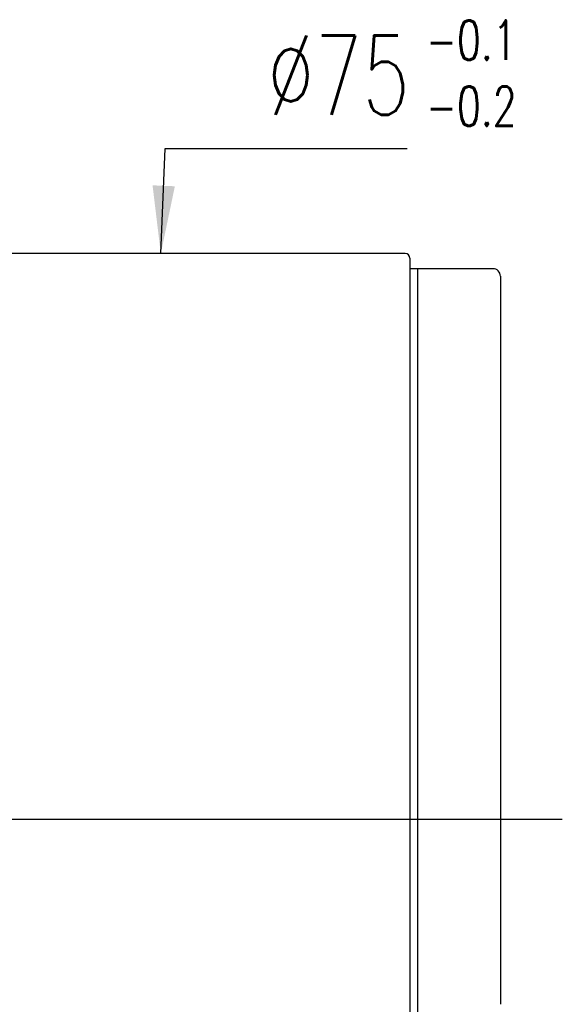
# Model space of a CAD drawing. Header units: inches. Extents: x -436 to 2114, y -375 to 994.
# Tile 49 of 49: x 319 to 354, y 159 to 224. Entities that reach past the tile are written whole.
import ezdxf

# ---------------------------------------------------------------- set-up
doc = ezdxf.new("R2010")
doc.units = ezdxf.units.IN
doc.header["$MEASUREMENT"] = 0
doc.layers.add('DIM', color=4, linetype='Continuous')
doc.styles.add('DIM-7', font='SIMPLEX.shx', dxfattribs={"width": 0.7, "bigfont": 'chineset.shx'})
doc.dimstyles.new('CNS', dxfattribs={"dimscale": 0.8, "dimtxt": 3, "dimasz": 3, "dimexe": 1, "dimexo": 1, "dimgap": 1.5, "dimtad": 1, "dimdsep": 46, "dimtxsty": 'DIM-7', "dimcen": 0.09, "dimclrd": 4, "dimclre": 4, "dimclrt": 4, "dimadec": 0, "dimazin": 2, "dimtfac": 1, "dimtmove": 0, "dimatfit": 3, "dimfxl": 1, "dimtvp": 0.971429, "dimtolj": 1, "dimarcsym": 0})

msp = doc.modelspace()

# ---------------------------------------------------------------- linework, layer by layer
at = {"layer": 'DIM', "color": 7}
for p, q in [((344.068, 208.459), (311.668, 208.459)), ((344.368, 208.159), (344.368, 170.959)), ((344.868, 207.459), (344.368, 207.459)), ((344.368, 207.459), (344.368, 134.459)), ((344.868, 207.459), (344.868, 134.459)), ((349.868, 207.459), (344.868, 207.459)), ((344.868, 207.459), (344.868, 134.459)), ((350.368, 206.959), (350.368, 200.785)), ((350.368, 200.785), (350.368, 158.68)), ((262.368, 170.959), (354.468, 170.959)), ((344.368, 170.959), (344.368, 133.759))]:
    msp.add_line(p, q, dxfattribs=at)
for centre, radius in [((344.068, 208.159), 0.3), ((349.868, 206.959), 0.5)]:
    msp.add_arc(centre, radius, 0, 90, dxfattribs=at)

# ---------------------------------------------------------------- texts
at = {"layer": 'DIM', "color": 7, "insert": (345.449, 223.923), "char_height": 2.625, "width": 13.55469, "attachment_point": 1, "style": 'DIM-7'}
msp.add_mtext('-0.1\\P-0.2', dxfattribs=at)
at = {"layer": 'DIM', "color": 7, "insert": (334.916, 217.668), "char_height": 5.25, "attachment_point": 7, "style": 'DIM-7'}
msp.add_mtext('\\A1;%%C75', dxfattribs=at)

# ---------------------------------------------------------------- leaders
at = {"layer": 'DIM', "color": 7, "annotation_type": 0, "has_hookline": 1, "hookline_direction": 0, "text_width": 9.275}
msp.add_leader([(327.868, 208.459), (328.166, 215.418), (332.666, 215.418)], dimstyle='CNS', override={"dimscale": 1.5, "dimclrd": 7, "dimclre": 7, "dimclrt": 7}, dxfattribs=at)

doc.saveas('drawing.dxf')
